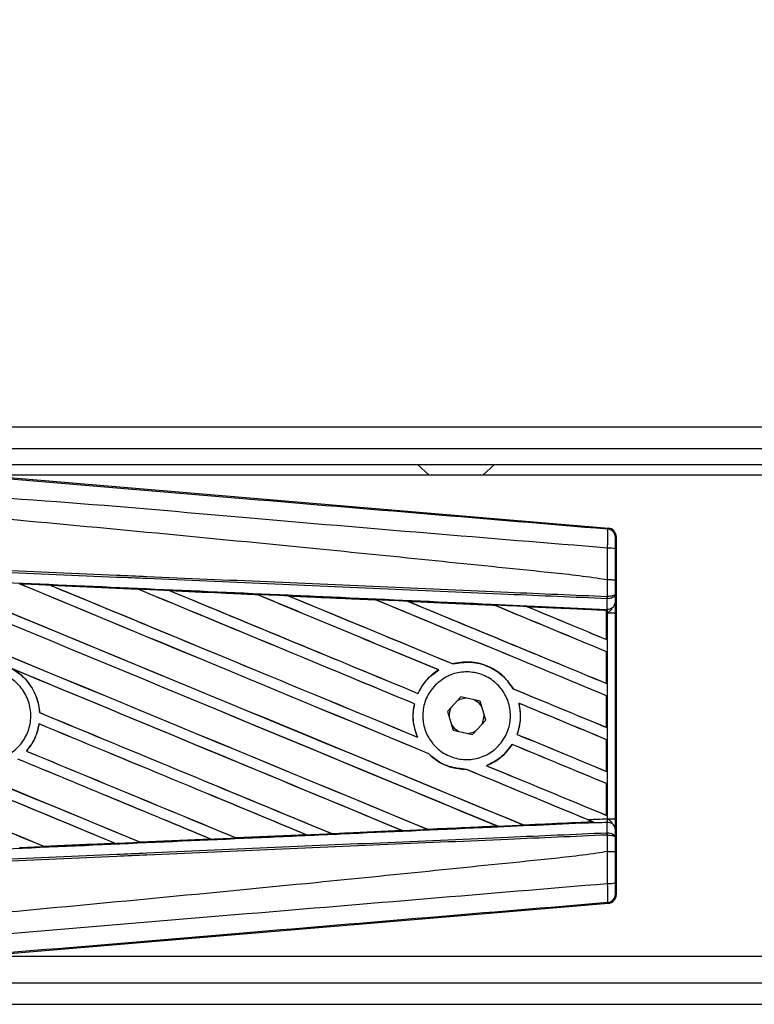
# Model space of a CAD drawing. Header units: millimetres. Extents: x 0 to 420, y 0 to 297.
# Tile 19 of 44: x 63 to 69, y 231 to 238. Entities that reach past the tile are written whole.
import ezdxf

# ---------------------------------------------------------------- set-up
doc = ezdxf.new("R2010")
doc.units = ezdxf.units.MM
doc.layers.add('QUOTE', color=174, linetype='Continuous')
doc.styles.add('SLDTEXTSTYLE3', font='TXT', dxfattribs={"width": 0.75})
doc.dimstyles.new('SLDDIMSTYLE0', dxfattribs={"dimtxt": 3, "dimasz": 3, "dimexe": 0, "dimexo": 0.0625, "dimgap": 0.75, "dimtad": 1, "dimlfac": 12.24566, "dimrnd": 1e-09, "dimzin": 12, "dimdsep": 46, "dimtxsty": 'SLDTEXTSTYLE3', "dimsah": 1, "dimcen": 0.09, "dimadec": 0, "dimazin": 3, "dimtfac": 1, "dimtdec": 3, "dimtofl": 0, "dimtmove": 0, "dimatfit": 3, "dimfxl": 0, "dimfrac": 2, "dimtolj": 1, "dimtzin": 12, "dimarcsym": 0})

# ---------------------------------------------------------------- blocks, each defined once
blk = doc.blocks.new('_D')
at = {"layer": 'QUOTE'}
for p, q in [((60.4779, 235.0098), (60.4779, 243.9319)), ((211.5519, 235.0098), (211.5519, 243.9319)), ((211.5519, 241.9319), (60.4779, 241.9319))]:
    blk.add_line(p, q, dxfattribs=at)
for points in [[(60.4779, 241.9319), (63.4779, 241.4319), (63.4779, 242.4319)], [(211.5519, 241.9319), (208.5519, 242.4319), (208.5519, 241.4319)]]:
    blk.add_solid(points, dxfattribs=at)
at = {"layer": 'QUOTE', "insert": (131.5816, 245.7992), "char_height": 3, "attachment_point": 1, "style": 'SLDTEXTSTYLE3'}
blk.add_mtext('1850', dxfattribs=at)

msp = doc.modelspace()

# ---------------------------------------------------------------- linework, layer by layer
at = {"color": 7, "linetype": 'Continuous', "lineweight": 25}
for p, q in [((211.55188, 235.21462), (60.47795, 235.21462)), ((62.72364, 235.05129), (209.30619, 235.05129)), ((62.84613, 234.9288), (209.1837, 234.9288)), ((66.30768, 234.9288), (66.39841, 234.84714)), ((66.80672, 234.84714), (66.89746, 234.9288)), ((62.92345, 234.85198), (67.7673, 234.44355)), ((75.58534, 234.84714), (62.98083, 234.84714)), ((67.76091, 234.43768), (67.7673, 234.44355)), ((67.82713, 234.37845), (67.82075, 234.37259)), ((67.82713, 234.37845), (67.82713, 231.64105)), ((63.50238, 234.00684), (64.17308, 233.97707)), ((63.5027, 234.00673), (63.50238, 234.00684)), ((63.5027, 234.00673), (63.50554, 234.00592)), ((67.7611, 234.04719), (67.76116, 234.04719)), ((67.7611, 233.92132), (67.7611, 234.04719)), ((67.8198, 234.04704), (67.8198, 233.93822)), ((64.17308, 233.97707), (64.17346, 233.9769)), ((64.17429, 233.97619), (64.17346, 233.9769)), ((64.41232, 233.96625), (64.41174, 233.96646)), ((65.08103, 233.93635), (64.41232, 233.96625)), ((64.41232, 233.96625), (64.41511, 233.96545)), ((65.08032, 233.93668), (65.08103, 233.93635)), ((65.08184, 233.93566), (65.08103, 233.93635)), ((65.32282, 233.92551), (65.32179, 233.9259)), ((65.32282, 233.92551), (65.32554, 233.92474)), ((67.75852, 233.92132), (67.7611, 233.92132)), ((67.8198, 233.93822), (67.82039, 233.87163)), ((65.98965, 233.89491), (65.98886, 233.89559)), ((66.2342, 233.88453), (66.23684, 233.88378)), ((66.89772, 233.85395), (66.89696, 233.8546)), ((67.75412, 233.81571), (67.14648, 233.8433)), ((67.14648, 233.8433), (67.14901, 233.84258)), ((67.75704, 233.90396), (67.76116, 233.90405)), ((67.75774, 233.82532), (67.75704, 233.90396)), ((67.75383, 233.81514), (67.75412, 233.81571)), ((67.75383, 233.81514), (67.75383, 233.59261)), ((67.75418, 233.81701), (67.75412, 233.81571)), ((67.75418, 233.79643), (67.75418, 233.81701)), ((67.75418, 233.59208), (67.75418, 233.79643)), ((67.76197, 233.79609), (67.75418, 233.79643)), ((67.75427, 233.8229), (67.75429, 233.82547)), ((67.75429, 233.82547), (67.75774, 233.82532)), ((67.76197, 232.22342), (67.76197, 233.79609)), ((67.76197, 233.79609), (67.82067, 233.79609)), ((67.82067, 233.79609), (67.82067, 232.22342)), ((67.75383, 233.59261), (67.75418, 233.59208)), ((67.75418, 233.4988), (67.75383, 233.49856)), ((67.75383, 233.49856), (67.75383, 233.25673)), ((67.75418, 233.2562), (67.75418, 233.4988)), ((66.57933, 233.40592), (66.57881, 233.40652)), ((66.46993, 233.35973), (66.47113, 233.35962)), ((67.75383, 233.25673), (67.75418, 233.2562)), ((66.31211, 233.18051), (66.31159, 233.18111)), ((67.04012, 233.21582), (67.03932, 233.21577)), ((67.75418, 233.16292), (67.75383, 233.16268)), ((67.75383, 233.16268), (67.75383, 232.92085)), ((67.75418, 232.92031), (67.75418, 233.16292)), ((66.28437, 233.10086), (66.28512, 233.10093)), ((66.63952, 233.15385), (66.53708, 233.04308)), ((66.78666, 233.12052), (66.63952, 233.15385)), ((66.83137, 232.97643), (66.78666, 233.12052)), ((67.08352, 233.10545), (67.08444, 233.10468)), ((63.42002, 233.03366), (63.41932, 233.03357)), ((66.53708, 233.04308), (66.58179, 232.89899)), ((66.81897, 233.00975), (66.81877, 233.01703)), ((63.4153, 232.94776), (63.41592, 232.94711)), ((66.72894, 232.86566), (66.83137, 232.97643)), ((66.58179, 232.89899), (66.72894, 232.86566)), ((67.07015, 232.86753), (67.06936, 232.86747)), ((67.75383, 232.92085), (67.75418, 232.92031)), ((66.30901, 232.84591), (66.30786, 232.84677)), ((67.03166, 232.7911), (67.03214, 232.79051)), ((67.75418, 232.82704), (67.75383, 232.8268)), ((67.75383, 232.8268), (67.75383, 232.58497)), ((67.75418, 232.58443), (67.75418, 232.82704)), ((63.31933, 232.73946), (63.31838, 232.73946)), ((66.39452, 232.71927), (66.39558, 232.71921)), ((66.68336, 232.59978), (66.68415, 232.59906)), ((66.83668, 232.62816), (66.83525, 232.62836)), ((67.75383, 232.58497), (67.75418, 232.58443)), ((67.75418, 232.49116), (67.75383, 232.49092)), ((67.75383, 232.49092), (67.75383, 232.24909)), ((67.75418, 232.24855), (67.75418, 232.49116)), ((67.11961, 232.175), (67.64869, 232.199)), ((67.64672, 232.1995), (67.64869, 232.199)), ((67.66996, 232.19036), (67.66467, 232.19253)), ((67.75383, 232.24909), (67.75418, 232.24855)), ((67.75704, 232.11555), (67.75774, 232.19419)), ((67.76197, 232.22342), (67.82067, 232.22342)), ((65.65463, 232.10889), (65.65398, 232.1095)), ((65.65546, 232.10851), (65.65463, 232.10889)), ((66.19076, 232.13244), (65.65546, 232.10851)), ((66.1873, 232.13349), (66.18941, 232.13296)), ((66.38719, 232.14188), (66.38656, 232.14247)), ((66.91724, 232.16644), (66.91928, 232.16592)), ((67.11961, 232.175), (67.119, 232.17557)), ((67.75704, 232.11555), (67.76116, 232.11546)), ((67.82039, 232.14788), (67.8198, 232.08129)), ((63.45612, 232.01071), (63.99706, 232.03476)), ((63.9948, 232.03533), (63.99706, 232.03476)), ((63.99706, 232.03476), (63.99742, 232.03463)), ((64.18909, 232.04331), (64.18842, 232.04395)), ((64.18909, 232.04331), (64.7283, 232.06737)), ((64.1894, 232.04316), (64.18909, 232.04331)), ((64.72888, 232.06716), (64.1894, 232.04316)), ((64.72608, 232.06794), (64.7283, 232.06737)), ((64.7283, 232.06737), (64.72888, 232.06716)), ((64.92193, 232.07603), (64.92127, 232.07666)), ((64.92244, 232.07579), (64.92193, 232.07603)), ((65.45998, 232.09977), (64.92244, 232.07579)), ((65.45692, 232.10066), (65.45909, 232.10011)), ((65.45909, 232.10011), (65.45998, 232.09977)), ((67.7611, 232.09818), (67.75852, 232.09819)), ((67.7611, 231.97232), (67.7611, 232.09818)), ((67.8198, 232.08129), (67.8198, 231.97247)), ((63.45612, 232.01071), (63.45544, 232.01137)), ((63.45629, 232.01062), (63.45612, 232.01071)), ((67.76116, 231.97232), (67.7611, 231.97232)), ((67.7673, 231.57596), (67.76091, 231.58182)), ((67.82075, 231.64692), (67.82713, 231.64105)), ((67.7673, 231.57596), (62.92345, 231.16753)), ((62.98083, 231.17237), (75.58534, 231.17237)), ((62.72364, 230.96821), (81.63325, 230.96821)), ((60.47795, 230.80489), (81.68083, 230.80489))]:
    msp.add_line(p, q, dxfattribs=at)
at = {"color": 7, "linetype": 'Continuous', "lineweight": 25, "flags": 128}
for points in [[(66.68098, 233.14446), (66.63266, 233.13424), (66.61065, 233.12263)], [(66.79926, 233.07991), (66.7795, 233.10503), (66.7452, 233.12991)], [(66.56919, 232.93959), (66.58895, 232.91448), (66.62326, 232.88959)], [(66.80251, 232.94521), (66.80871, 232.95819), (66.81897, 233.00975)], [(66.68747, 232.87505), (66.73579, 232.88527), (66.7578, 232.89687)]]:
    msp.add_lwpolyline(points, dxfattribs=at)
at = {"color": 7, "linetype": 'Continuous', "lineweight": 25}
for centre, radius, start, end in [((67.75542, 234.37258), 0.06533, 0.004605, 85.17567), ((67.7747, 234.13972), 0.15188, 72.682423, 94.906811), ((67.57621, 233.92814), 0.18244, 352.381461, 357.856759), ((67.58035, 233.91203), 0.18099, 357.472223, 2.944029), ((67.7636, 233.88293), 0.0579, 264.186936, 348.746154), ((66.68423, 233.00975), 0.13474, 151.37941, 183.09719), ((67.7636, 232.13658), 0.0579, 11.253846, 95.813064), ((67.57621, 232.09136), 0.18244, 2.143241, 7.618539), ((67.58035, 232.10748), 0.18099, 357.055971, 2.527777), ((67.7747, 231.87979), 0.15188, 265.093189, 287.317577), ((67.75542, 231.64693), 0.06533, 274.82433, 359.995395)]:
    msp.add_arc(centre, radius, start, end, dxfattribs=at)
for centre, major_axis, ratio, start_param, end_param in [((67.7618, 234.37845), (0.0481, 0.04421), 0.9999298, 5.5398822, 7.0264884), ((60.64852, 235.17831), (70.04888, -29.0174), 0.0080625, 4.73054, 4.7977625), ((60.64852, 235.17831), (70.00805, -29.00049), 0.0080625, 4.7305916, 4.797783), ((60.64852, 234.10439), (70.04888, -29.0174), 0.0080625, 1.4844685, 1.5497155), ((60.64852, 234.10439), (70.00805, -29.00049), 0.0080625, 1.4844738, 1.5496877), ((60.64852, 235.5142), (70.04888, -29.0174), 0.0080625, 4.7435023, 4.8082676), ((60.64852, 235.5142), (70.00805, -29.00049), 0.0080625, 4.7435622, 4.8082852), ((60.64852, 234.44027), (70.04888, -29.0174), 0.0080625, 1.4920007, 1.5367618), ((60.64852, 234.44027), (70.00805, -29.00049), 0.0080625, 1.491968, 1.5367252), ((60.64852, 235.85008), (70.04888, -29.0174), 0.0080625, 4.7564808, 4.7966243), ((60.64852, 235.85008), (70.00805, -29.00049), 0.0080625, 4.7565498, 4.7966551), ((60.64852, 232.90851), (70.00842, -3.05757), 0.0174384, 1.5211746, 1.5307369), ((60.64852, 234.77616), (70.04888, -29.0174), 0.0080625, 1.4935829, 1.5237995), ((60.64852, 234.77616), (70.00805, -29.00049), 0.0080625, 1.4935466, 1.5237528), ((60.64852, 236.18596), (70.04888, -29.0174), 0.0080625, 4.7694771, 4.7966686), ((60.64852, 236.18596), (70.00805, -29.00049), 0.0080625, 4.7695567, 4.7967086), ((60.64852, 232.90851), (70.00842, -3.05757), 0.0174384, 1.50819, 1.5177301), ((60.64852, 235.11204), (70.04888, -29.0174), 0.0080625, 1.4909186, 1.510827), ((60.64852, 235.11204), (70.00805, -29.00049), 0.0080625, 1.490887, 1.5107682), ((60.64852, 236.52184), (70.04888, -29.0174), 0.0080625, 4.7824925, 4.8004965), ((60.64852, 236.52184), (70.00805, -29.00049), 0.0080625, 4.7825851, 4.8005386), ((60.64852, 232.90851), (70.00842, -3.05757), 0.0174384, 1.495191, 1.5047017), ((60.64852, 235.44792), (70.04888, -29.0174), 0.0080625, 1.4725233, 1.4978432), ((60.64852, 235.44792), (70.00805, -29.00049), 0.0080625, 1.472469, 1.4977693), ((60.64852, 236.85772), (70.04888, -29.0174), 0.0080625, 4.7955283, 4.8173417), ((60.64852, 236.85772), (70.00805, -29.00049), 0.0080625, 4.7956373, 4.817396), ((60.64852, 232.90851), (70.00842, -3.05757), 0.0174384, 1.4821755, 1.4916495), ((60.64852, 235.7838), (70.04888, -29.0174), 0.0080625, 1.4725233, 1.4848473), ((60.64852, 235.7838), (70.00805, -29.00049), 0.0080625, 1.472469, 1.4847537), ((60.64852, 237.1936), (70.04888, -29.0174), 0.0080625, 4.8085854, 4.8173417), ((60.64852, 237.1936), (70.00805, -29.00049), 0.0080625, 4.8087157, 4.817396), ((60.64852, 232.90851), (70.00842, -3.05757), 0.0174384, 1.4698908, 1.478571), ((60.64852, 234.17067), (70.00805, -29.00049), 0.0080625, 4.7157288, 4.7663143), ((60.64852, 234.17067), (70.04888, -29.0174), 0.0080625, 4.7157288, 4.7662988), ((60.64852, 233.76851), (70.04888, -29.0174), 0.0080625, 1.4949342, 1.5376601), ((60.64852, 233.76851), (70.00805, -29.00049), 0.0080625, 1.4949375, 1.5375119), ((60.64852, 232.76087), (70.04888, -29.0174), 0.0080625, 1.5263102, 1.5671512), ((60.64852, 232.76087), (70.00805, -29.00049), 0.0080625, 1.5263198, 1.5671374), ((60.64852, 236.52184), (70.04888, -29.0174), 0.0080625, 4.8070888, 4.8173417), ((60.64852, 236.52184), (70.00805, -29.00049), 0.0080625, 4.8071536, 4.817396), ((60.64852, 235.11204), (70.04888, -29.0174), 0.0080625, 1.4725233, 1.4821426), ((60.64852, 235.11204), (70.00805, -29.00049), 0.0080625, 1.472469, 1.4820756), ((60.64852, 234.84243), (70.04888, -29.0174), 0.0080625, 4.7552941, 4.7872672), ((60.64852, 234.84243), (70.00805, -29.00049), 0.0080625, 4.7553273, 4.7872878), ((60.64852, 233.83479), (70.04888, -29.0174), 0.0080625, 4.7227138, 4.7558224), ((60.64852, 233.83479), (70.00805, -29.00049), 0.0080625, 4.7227276, 4.7558335), ((60.64852, 233.43263), (70.04888, -29.0174), 0.0080625, 1.5053953, 1.5346283), ((60.64852, 233.43263), (70.00805, -29.00049), 0.0080625, 1.505399, 1.5345964), ((60.64852, 236.18596), (70.04888, -29.0174), 0.0080625, 4.8075194, 4.8173417), ((60.64852, 236.18596), (70.00805, -29.00049), 0.0080625, 4.8075844, 4.817396), ((60.64852, 234.77616), (70.04888, -29.0174), 0.0080625, 1.4725233, 1.482886), ((60.64852, 234.77616), (70.00805, -29.00049), 0.0080625, 1.472469, 1.4828257), ((60.64852, 234.50655), (70.04888, -29.0174), 0.0080625, 4.7538521, 4.7767798), ((60.64852, 234.50655), (70.00805, -29.00049), 0.0080625, 4.7538879, 4.7767986), ((60.64852, 233.09675), (70.04888, -29.0174), 0.0080625, 1.5158534, 1.5369497), ((60.64852, 233.09675), (70.00805, -29.00049), 0.0080625, 1.5158593, 1.5369218), ((60.64852, 234.44027), (70.04888, -29.0174), 0.0080625, 1.4746438, 1.4878779), ((60.64852, 234.44027), (70.00805, -29.00049), 0.0080625, 1.4740067, 1.4878161), ((60.64852, 235.85008), (70.04888, -29.0174), 0.0080625, 4.8041637, 4.8173417), ((60.64852, 235.85008), (70.00805, -29.00049), 0.0080625, 4.8042359, 4.817396), ((60.64852, 233.111), (70.00842, 3.05757), 0.0174384, 4.8041838, 4.8117568), ((60.64852, 234.44027), (70.04888, -29.0174), 0.0080625, 1.4739962, 1.4746438), ((60.64852, 233.111), (70.00842, 3.05757), 0.0174384, 4.7831864, 4.790826), ((60.64852, 233.111), (70.00842, 3.05757), 0.0174384, 4.7936815, 4.8012897), ((60.64852, 233.111), (70.00842, 3.05757), 0.0174384, 4.7517321, 4.7594438), ((60.64852, 233.111), (70.00842, 3.05757), 0.0174384, 4.7622128, 4.7699042), ((60.64852, 233.111), (70.00842, 3.05757), 0.0174384, 4.7726972, 4.7803646), ((67.7618, 231.64106), (0.0481, -0.04421), 0.9999298, 5.5398822, 7.0264884)]:
    msp.add_ellipse(centre, major_axis=major_axis, ratio=ratio, start_param=start_param, end_param=end_param, dxfattribs=at)
for points, knots in [([(60.6619, 235.03309), (61.14454, 234.99242), (62.10982, 234.91108), (63.5573, 234.78945), (65.44284, 234.63129), (66.84236, 234.5144), (67.76091, 234.43768)], [0, 0, 0, 0, 0.2036202, 0.4072406, 0.6109477, 1, 1, 1, 1]), ([(67.76171, 234.29104), (66.84212, 234.3662), (65.44055, 234.48075), (63.55196, 234.65122), (62.10056, 234.73506), (61.13448, 234.91194), (60.64971, 234.88754), (60.64971, 234.88754)], [0, 0, 0, 0, 0.3887669, 0.5925279, 0.7962893, 0.9999993, 1, 1, 1, 1]), ([(67.7611, 234.04719), (67.73367, 234.05159), (67.56437, 234.07877), (66.82157, 234.15439), (65.2954, 234.31198), (63.09349, 234.51936), (61.46384, 234.67009), (60.64852, 234.7455)], [0, 0, 0, 0, 0.0117013, 0.0722088, 0.3141935, 0.6568871, 1, 1, 1, 1]), ([(67.76171, 234.29104), (67.76218, 234.30899), (67.76311, 234.3449), (67.76347, 234.39046), (67.76299, 234.42304), (67.76195, 234.43619), (67.76113, 234.43737), (67.76091, 234.43768)], [0, 0, 0, 0, 0.2296881, 0.4595969, 0.6887793, 0.9180889, 1, 1, 1, 1]), ([(67.82075, 234.37259), (67.82072, 234.37242), (67.82059, 234.37176), (67.82037, 234.36395), (67.82014, 234.34444), (67.81997, 234.31708), (67.81993, 234.2955), (67.81991, 234.28471)], [0, 0, 0, 0, 0.08210774, 0.31165455, 0.54070711, 0.77036972, 1, 1, 1, 1]), ([(67.76116, 234.04719), (67.7612, 234.06867), (67.76136, 234.15009), (67.76156, 234.23128), (67.76171, 234.29104)], [0, 0, 0, 0, 0.2638842, 1, 1, 1, 1]), ([(67.75704, 233.90396), (67.50478, 233.91496), (66.94649, 233.93931), (66.08071, 233.97707), (65.15992, 234.01723), (64.46859, 234.04739), (63.77722, 234.07754), (63.08587, 234.10769), (61.96608, 234.15653), (61.15338, 234.19198), (60.64821, 234.21401)], [0, 0, 0, 0, 0.1067875, 0.2363437, 0.3660007, 0.4956801, 0.5280685, 0.6576247, 0.7871808, 1, 1, 1, 1]), ([(60.64896, 234.23134), (61.15419, 234.20931), (61.96697, 234.17387), (63.08687, 234.12503), (63.7783, 234.09488), (64.46974, 234.06473), (65.16114, 234.03458), (66.08202, 233.99443), (66.94789, 233.95667), (67.50624, 233.93232), (67.75852, 233.92132)], [0, 0, 0, 0, 0.2128192, 0.3423754, 0.4719316, 0.50432, 0.6339994, 0.7636564, 0.8932125, 1, 1, 1, 1]), ([(67.81991, 234.28471), (67.81987, 234.22643), (67.81981, 234.14729), (67.81981, 234.06794), (67.8198, 234.04704)], [0, 0, 0, 0, 0.7365741, 1, 1, 1, 1]), ([(60.64496, 234.13969), (60.73533, 234.13575), (61.18717, 234.11601), (62.00045, 234.08034), (63.08447, 234.03249), (64.16788, 233.98437), (65.06999, 233.94406), (65.97135, 233.90359), (66.80636, 233.86594), (67.46014, 233.83626), (67.75427, 233.8229)], [0, 0, 0, 0, 0.0380636, 0.1903223, 0.342581, 0.4948397, 0.6470984, 0.723226, 0.8754847, 1, 1, 1, 1]), ([(63.50238, 234.00684), (63.49017, 234.00738), (63.42911, 234.01009), (63.35031, 234.01358), (63.28371, 234.01653), (63.26596, 234.01731)], [0, 0, 0, 0, 0.1549567, 0.7747838, 1, 1, 1, 1]), ([(64.17346, 233.9769), (64.17116, 233.977), (63.94762, 233.98696), (63.72401, 233.99689), (63.5027, 234.00673)], [0, 0, 0, 0, 0.0102907, 1, 1, 1, 1]), ([(67.8198, 234.04704), (67.81971, 234.04704), (67.81931, 234.04706), (67.81428, 234.0471), (67.80117, 234.04714), (67.78285, 234.04718), (67.76839, 234.04718), (67.76116, 234.04719)], [0, 0, 0, 0, 0.0716067, 0.3068114, 0.5378745, 0.7689372, 1, 1, 1, 1]), ([(64.41174, 233.96646), (64.39953, 233.96701), (64.33849, 233.96972), (64.25894, 233.97326), (64.19159, 233.97625), (64.17308, 233.97707)], [0, 0, 0, 0, 0.1534731, 0.767366, 1, 1, 1, 1]), ([(64.41174, 233.96646), (64.54378, 233.96059), (64.72731, 233.95242), (64.95015, 233.94248), (65.04097, 233.93843), (65.08032, 233.93668)], [0, 0, 0, 0, 0.5923667, 0.823393, 1, 1, 1, 1]), ([(65.32179, 233.9259), (65.30959, 233.92645), (65.24858, 233.92917), (65.16809, 233.93276), (65.09979, 233.93581), (65.08032, 233.93668)], [0, 0, 0, 0, 0.1516201, 0.7581009, 1, 1, 1, 1]), ([(65.32179, 233.9259), (65.3685, 233.92382), (65.47509, 233.91906), (65.64392, 233.91152), (65.81915, 233.90369), (65.93449, 233.89853), (65.9876, 233.89615)], [0, 0, 0, 0, 0.2103832, 0.4801439, 0.7606264, 1, 1, 1, 1]), ([(65.98886, 233.89559), (65.92239, 233.89858), (65.70045, 233.90857), (65.47838, 233.91853), (65.32282, 233.92551)], [0, 0, 0, 0, 0.29949058, 1, 1, 1, 1]), ([(67.8198, 233.93822), (67.8198, 233.93817), (67.81976, 233.93722), (67.81869, 233.93437), (67.81261, 233.92993), (67.79927, 233.92558), (67.78171, 233.92243), (67.768, 233.9217), (67.7611, 233.92132)], [0, 0, 0, 0, 0.00531559, 0.11769986, 0.35085354, 0.57006788, 0.78357989, 1, 1, 1, 1]), ([(67.8198, 233.93822), (67.8198, 233.93813), (67.81977, 233.9362), (67.81871, 233.93044), (67.81264, 233.92146), (67.79932, 233.91266), (67.78177, 233.90629), (67.76806, 233.9048), (67.76116, 233.90405)], [0, 0, 0, 0, 0.0053156, 0.1176999, 0.3508535, 0.5700679, 0.7835799, 1, 1, 1, 1]), ([(66.23248, 233.8852), (66.22029, 233.88574), (66.15931, 233.88847), (66.07768, 233.89212), (66.00824, 233.89523), (65.9876, 233.89615)], [0, 0, 0, 0, 0.1494253, 0.747127, 1, 1, 1, 1]), ([(65.9876, 233.89615), (65.98806, 233.89595), (65.98872, 233.89566), (65.98883, 233.8956), (65.98886, 233.89559)], [0, 0, 0, 0, 0.6976298, 1, 1, 1, 1]), ([(66.23248, 233.8852), (66.30008, 233.88217), (66.4409, 233.87587), (66.65812, 233.86614), (66.81129, 233.85928), (66.89127, 233.85569), (66.89484, 233.85553)], [0, 0, 0, 0, 0.3060679, 0.6376123, 0.9838287, 1, 1, 1, 1]), ([(66.2342, 233.88453), (66.23398, 233.88461), (66.23366, 233.88473), (66.23277, 233.88508), (66.23248, 233.8852)], [0, 0, 0, 0, 0.6753525, 1, 1, 1, 1]), ([(66.89696, 233.8546), (66.88791, 233.855), (66.66709, 233.865), (66.44612, 233.87497), (66.2342, 233.88453)], [0, 0, 0, 0, 0.040966, 1, 1, 1, 1]), ([(67.14371, 233.84438), (67.13153, 233.84493), (67.07059, 233.84766), (66.98764, 233.85138), (66.91686, 233.85455), (66.89484, 233.85553)], [0, 0, 0, 0, 0.14692111, 0.73460584, 1, 1, 1, 1]), ([(66.89484, 233.85553), (66.89548, 233.85526), (66.8966, 233.85477), (66.89685, 233.85465), (66.89696, 233.8546)], [0, 0, 0, 0, 0.5692261, 1, 1, 1, 1]), ([(67.14371, 233.84438), (67.22074, 233.84093), (67.38559, 233.83354), (67.58907, 233.82441), (67.71551, 233.81874), (67.75418, 233.81701)], [0, 0, 0, 0, 0.3784171, 0.8098591, 1, 1, 1, 1]), ([(67.14648, 233.8433), (67.14621, 233.84339), (67.14573, 233.84357), (67.14433, 233.84413), (67.14371, 233.84438)], [0, 0, 0, 0, 0.5548092, 1, 1, 1, 1]), ([(67.82039, 233.87163), (67.82047, 233.86069), (67.82061, 233.84031), (67.82066, 233.8121), (67.82066, 233.79811), (67.82067, 233.79609)], [0, 0, 0, 0, 0.4975078, 0.9271867, 1, 1, 1, 1]), ([(67.75418, 233.79643), (67.75419, 233.80179), (67.7542, 233.81175), (67.75425, 233.82103), (67.75428, 233.82489), (67.75429, 233.82547)], [0, 0, 0, 0, 0.4979723, 0.9247743, 1, 1, 1, 1]), ([(67.75427, 233.8229), (67.75425, 233.82117), (67.75422, 233.81872), (67.75419, 233.8174), (67.75418, 233.81701)], [0, 0, 0, 0, 0.7081808, 1, 1, 1, 1]), ([(67.76197, 233.79609), (67.76192, 233.79687), (67.76152, 233.8023), (67.76033, 233.81327), (67.75865, 233.8211), (67.75774, 233.82532)], [0, 0, 0, 0, 0.0718682, 0.4987863, 1, 1, 1, 1]), ([(67.76197, 233.79609), (67.76209, 233.79618), (67.76693, 233.80004), (67.77897, 233.80976), (67.78931, 233.82109), (67.79557, 233.82795)], [0, 0, 0, 0, 0.0099417, 0.4001815, 1, 1, 1, 1]), ([(67.04012, 233.21582), (67.01836, 233.24714), (66.97025, 233.3164), (66.85904, 233.38987), (66.72399, 233.42657), (66.62768, 233.41931), (66.58093, 233.40708), (66.57881, 233.40652)], [0, 0, 0, 0, 0.2124905, 0.4699569, 0.7284596, 0.9876644, 1, 1, 1, 1]), ([(66.57933, 233.40592), (66.62506, 233.41342), (66.71672, 233.42846), (66.85321, 233.39129), (66.96697, 233.31904), (67.01649, 233.24836), (67.03932, 233.21577)], [0, 0, 0, 0, 0.2586156, 0.5182547, 0.7778659, 1, 1, 1, 1]), ([(62.76795, 233.25351), (62.79804, 233.27796), (62.85821, 233.32685), (62.97278, 233.35704), (63.08952, 233.35006), (63.19775, 233.30414), (63.28458, 233.22514), (63.34036, 233.12182), (63.35878, 233.00591), (63.33782, 232.89048), (63.27987, 232.7885), (63.19143, 232.71142), (63.08243, 232.66793), (62.96513, 232.66298), (62.85278, 232.69716), (62.75809, 232.76662), (62.69179, 232.86347), (62.6612, 232.9769), (62.6702, 233.09357), (62.71032, 233.18883), (62.75194, 233.23554), (62.76795, 233.25351)], [0, 0, 0, 0, 0.0537008, 0.107401, 0.161118, 0.214849, 0.268575, 0.3222758, 0.3759418, 0.429583, 0.4832243, 0.5368906, 0.5905915, 0.6443177, 0.6980486, 0.7517655, 0.8054595, 0.8591318, 0.9127903, 0.9664454, 1, 1, 1, 1]), ([(63.20308, 233.37162), (63.22703, 233.35688), (63.29024, 233.31798), (63.36843, 233.2234), (63.41077, 233.11794), (63.41736, 233.05287), (63.41932, 233.03357)], [0, 0, 0, 0, 0.2012869, 0.5312186, 0.8609815, 1, 1, 1, 1]), ([(63.42002, 233.03366), (63.41935, 233.04227), (63.4151, 233.09671), (63.38493, 233.19468), (63.30987, 233.30184), (63.24173, 233.34757), (63.21196, 233.36755)], [0, 0, 0, 0, 0.0633447, 0.4007335, 0.7381907, 1, 1, 1, 1]), ([(66.46993, 233.35973), (66.46608, 233.35731), (66.43759, 233.33939), (66.37598, 233.28825), (66.33161, 233.22445), (66.31198, 233.18195), (66.31159, 233.18111)], [0, 0, 0, 0, 0.05665864, 0.41860581, 0.98857398, 1, 1, 1, 1]), ([(66.31211, 233.18051), (66.33488, 233.22068), (66.37533, 233.29203), (66.44199, 233.33906), (66.47113, 233.35962)], [0, 0, 0, 0, 0.5628369, 1, 1, 1, 1]), ([(66.44517, 233.24491), (66.47431, 233.26918), (66.5326, 233.31771), (66.64427, 233.34851), (66.75855, 233.34296), (66.86501, 233.29908), (66.95077, 233.2225), (67.00618, 233.12189), (67.02508, 233.00889), (67.00563, 232.89625), (66.95019, 232.79643), (66.86486, 232.72041), (66.75899, 232.67675), (66.64435, 232.6706), (66.53398, 232.7029), (66.44058, 232.77005), (66.37489, 232.86425), (66.34409, 232.9748), (66.3519, 233.08863), (66.39004, 233.18158), (66.42989, 233.22737), (66.44517, 233.24491)], [0, 0, 0, 0, 0.053804, 0.1076031, 0.1615183, 0.2155014, 0.269422, 0.323168, 0.3767051, 0.4301008, 0.4834934, 0.5370217, 0.5907565, 0.6446694, 0.6986525, 0.7525749, 0.8063418, 0.8599294, 0.9133852, 0.9668046, 1, 1, 1, 1]), ([(66.28437, 233.10086), (66.28126, 233.08424), (66.26973, 233.02257), (66.27553, 232.93383), (66.29968, 232.8688), (66.30786, 232.84677)], [0, 0, 0, 0, 0.19606917, 0.72772298, 1, 1, 1, 1]), ([(66.30901, 232.84591), (66.29438, 232.88923), (66.26625, 232.97247), (66.279, 233.05929), (66.28512, 233.10093)], [0, 0, 0, 0, 0.520389, 1, 1, 1, 1]), ([(67.08352, 233.10545), (67.09037, 233.0602), (67.10259, 232.97955), (67.0795, 232.90166), (67.06936, 232.86747)], [0, 0, 0, 0, 0.5610233, 1, 1, 1, 1]), ([(67.07015, 232.86753), (67.07631, 232.88692), (67.09638, 232.95002), (67.09914, 233.03254), (67.08721, 233.09107), (67.08444, 233.10468)], [0, 0, 0, 0, 0.2539841, 0.8264322, 1, 1, 1, 1]), ([(63.4153, 232.94776), (63.40441, 232.90284), (63.38593, 232.82654), (63.33807, 232.76484), (63.31838, 232.73946)], [0, 0, 0, 0, 0.5886716, 1, 1, 1, 1]), ([(63.31933, 232.73946), (63.33326, 232.75712), (63.37572, 232.81094), (63.405, 232.88482), (63.41443, 232.93862), (63.41592, 232.94711)], [0, 0, 0, 0, 0.2914904, 0.8881008, 1, 1, 1, 1]), ([(67.03166, 232.7911), (67.00362, 232.75415), (66.95067, 232.68439), (66.87218, 232.64628), (66.83525, 232.62836)], [0, 0, 0, 0, 0.5295417, 1, 1, 1, 1]), ([(66.83668, 232.62816), (66.87526, 232.6472), (66.95325, 232.6857), (67.00566, 232.75533), (67.03214, 232.79051)], [0, 0, 0, 0, 0.4947316, 1, 1, 1, 1]), ([(66.39452, 232.71927), (66.40687, 232.70785), (66.45294, 232.66529), (66.54978, 232.6121), (66.63994, 232.60335), (66.68415, 232.59906)], [0, 0, 0, 0, 0.1573825, 0.5868292, 1, 1, 1, 1]), ([(66.68336, 232.59978), (66.6375, 232.60447), (66.5455, 232.61388), (66.45021, 232.66838), (66.40604, 232.70948), (66.39558, 232.71921)], [0, 0, 0, 0, 0.431457, 0.865462, 1, 1, 1, 1]), ([(67.66467, 232.19253), (67.4004, 232.18054), (66.77644, 232.15222), (65.97135, 232.11592), (65.06999, 232.07545), (64.16788, 232.03513), (63.08448, 231.98702), (62.00045, 231.93917), (61.18717, 231.9035), (60.73533, 231.88376), (60.64496, 231.87981)], [0, 0, 0, 0, 0.1133009, 0.26751, 0.3446127, 0.4988218, 0.6530308, 0.8072398, 0.9614489, 1, 1, 1, 1]), ([(67.65153, 232.19789), (67.58831, 232.19506), (67.4117, 232.18714), (67.235, 232.17922), (67.12155, 232.17413)], [0, 0, 0, 0, 0.3579755, 1, 1, 1, 1]), ([(67.6064, 232.21663), (67.64926, 232.2185), (67.70113, 232.22077), (67.75298, 232.22303), (67.76197, 232.22342)], [0, 0, 0, 0, 0.8265638, 1, 1, 1, 1]), ([(67.66996, 232.19036), (67.65604, 232.19609), (67.63499, 232.20477), (67.61364, 232.21363), (67.6064, 232.21663)], [0, 0, 0, 0, 0.6608732, 1, 1, 1, 1]), ([(67.64869, 232.199), (67.64891, 232.19893), (67.64933, 232.19878), (67.65081, 232.19818), (67.65153, 232.19789)], [0, 0, 0, 0, 0.5174533, 1, 1, 1, 1]), ([(67.65153, 232.19789), (67.65376, 232.19699), (67.65769, 232.1954), (67.66256, 232.1934), (67.66467, 232.19253)], [0, 0, 0, 0, 0.56705552, 1, 1, 1, 1]), ([(67.75774, 232.19419), (67.75098, 232.19389), (67.72172, 232.19262), (67.69246, 232.19134), (67.66996, 232.19036)], [0, 0, 0, 0, 0.231001, 1, 1, 1, 1]), ([(67.75774, 232.19419), (67.75788, 232.19478), (67.75883, 232.19866), (67.7604, 232.20723), (67.76152, 232.21717), (67.76191, 232.22256), (67.76197, 232.22342)], [0, 0, 0, 0, 0.07710683, 0.50531813, 0.92152329, 1, 1, 1, 1]), ([(67.79557, 232.19156), (67.78931, 232.19842), (67.77897, 232.20975), (67.76693, 232.21947), (67.76209, 232.22332), (67.76197, 232.22342)], [0, 0, 0, 0, 0.59981853, 0.99005835, 1, 1, 1, 1]), ([(67.82067, 232.22342), (67.82065, 232.20948), (67.82063, 232.1836), (67.82049, 232.15945), (67.8204, 232.14941), (67.82039, 232.14788)], [0, 0, 0, 0, 0.4977123, 0.9237782, 1, 1, 1, 1]), ([(60.64821, 231.80549), (61.15338, 231.82753), (61.96608, 231.86297), (63.08587, 231.91181), (63.77722, 231.94197), (64.46859, 231.97212), (65.15992, 232.00227), (66.08071, 232.04243), (66.94649, 232.0802), (67.50478, 232.10455), (67.75704, 232.11555)], [0, 0, 0, 0, 0.2128192, 0.3423754, 0.4719315, 0.5043199, 0.6339993, 0.7636563, 0.8932125, 1, 1, 1, 1]), ([(65.45998, 232.09977), (65.47218, 232.10032), (65.53734, 232.10323), (65.6025, 232.10614), (65.65546, 232.10851)], [0, 0, 0, 0, 0.1872412, 1, 1, 1, 1]), ([(65.65463, 232.10889), (65.69957, 232.11091), (65.87788, 232.11892), (66.0561, 232.12695), (66.18941, 232.13296)], [0, 0, 0, 0, 0.25203707, 1, 1, 1, 1]), ([(66.18941, 232.13296), (66.1896, 232.13289), (66.18985, 232.1328), (66.19058, 232.13252), (66.19076, 232.13244)], [0, 0, 0, 0, 0.748666, 1, 1, 1, 1]), ([(66.19076, 232.13244), (66.20295, 232.13299), (66.26887, 232.13594), (66.33477, 232.13889), (66.38848, 232.14129)], [0, 0, 0, 0, 0.18503, 1, 1, 1, 1]), ([(66.38719, 232.14188), (66.54809, 232.14914), (66.72549, 232.15715), (66.9028, 232.16518), (66.91928, 232.16592)], [0, 0, 0, 0, 0.9070225, 1, 1, 1, 1]), ([(66.38848, 232.14129), (66.388, 232.1415), (66.38731, 232.1418), (66.38722, 232.14186), (66.38719, 232.14188)], [0, 0, 0, 0, 0.6973497, 1, 1, 1, 1]), ([(66.92126, 232.16516), (66.8415, 232.16158), (66.66395, 232.15363), (66.48632, 232.14568), (66.38848, 232.14129)], [0, 0, 0, 0, 0.4492129, 1, 1, 1, 1]), ([(66.91928, 232.16592), (66.91948, 232.16585), (66.9198, 232.16574), (66.92086, 232.16532), (66.92126, 232.16516)], [0, 0, 0, 0, 0.615701, 1, 1, 1, 1]), ([(66.92126, 232.16516), (66.93345, 232.1657), (66.99439, 232.16844), (67.06115, 232.17143), (67.11572, 232.17387), (67.12155, 232.17413)], [0, 0, 0, 0, 0.1825482, 0.9127414, 1, 1, 1, 1]), ([(67.12155, 232.17413), (67.12094, 232.1744), (67.11988, 232.17485), (67.11969, 232.17495), (67.11961, 232.175)], [0, 0, 0, 0, 0.5769873, 1, 1, 1, 1]), ([(67.76116, 232.11546), (67.76806, 232.11471), (67.78177, 232.11322), (67.79932, 232.10685), (67.81264, 232.09805), (67.81871, 232.08907), (67.81977, 232.08331), (67.8198, 232.08138), (67.8198, 232.08129)], [0, 0, 0, 0, 0.2164201, 0.4299321, 0.6491465, 0.8823001, 0.9946844, 1, 1, 1, 1]), ([(67.75852, 232.09819), (67.50624, 232.08719), (66.94789, 232.06284), (66.08202, 232.02508), (65.16114, 231.98492), (64.46974, 231.95478), (63.7783, 231.92463), (63.08687, 231.89447), (61.96697, 231.84564), (61.15419, 231.8102), (60.64896, 231.78817)], [0, 0, 0, 0, 0.1067875, 0.2363437, 0.3660006, 0.49568, 0.5280684, 0.6576246, 0.7871807, 1, 1, 1, 1]), ([(63.99742, 232.03463), (63.84991, 232.02808), (63.66956, 232.02007), (63.48915, 232.01208), (63.45629, 232.01062)], [0, 0, 0, 0, 0.8178524, 1, 1, 1, 1]), ([(63.99742, 232.03463), (64.00963, 232.03517), (64.07363, 232.03801), (64.13762, 232.04086), (64.1894, 232.04316)], [0, 0, 0, 0, 0.1907829, 1, 1, 1, 1]), ([(64.72888, 232.06716), (64.74108, 232.06771), (64.80424, 232.07052), (64.86876, 232.0734), (64.92107, 232.07573), (64.92244, 232.07579)], [0, 0, 0, 0, 0.1891642, 0.9787735, 1, 1, 1, 1]), ([(64.92193, 232.07603), (65.03088, 232.08091), (65.20997, 232.08893), (65.38898, 232.09696), (65.45909, 232.10011)], [0, 0, 0, 0, 0.6083995, 1, 1, 1, 1]), ([(67.7611, 232.09818), (67.768, 232.09781), (67.78171, 232.09708), (67.79927, 232.09393), (67.81261, 232.08957), (67.81869, 232.08514), (67.81976, 232.08229), (67.8198, 232.08133), (67.8198, 232.08129)], [0, 0, 0, 0, 0.2164201, 0.4299321, 0.6491465, 0.8823001, 0.9946844, 1, 1, 1, 1]), ([(67.7611, 231.97232), (67.73367, 231.96791), (67.56437, 231.94073), (66.82157, 231.86512), (65.2954, 231.70753), (63.09349, 231.50014), (61.46384, 231.34942), (60.64852, 231.27401)], [0, 0, 0, 0, 0.0117013, 0.0722088, 0.3141935, 0.6568871, 1, 1, 1, 1]), ([(63.26558, 232.00218), (63.27779, 232.00272), (63.34137, 232.00553), (63.40494, 232.00835), (63.45629, 232.01062)], [0, 0, 0, 0, 0.1920833, 1, 1, 1, 1]), ([(67.76116, 231.97232), (67.76839, 231.97233), (67.78285, 231.97233), (67.80117, 231.97236), (67.81428, 231.97241), (67.81931, 231.97244), (67.81971, 231.97247), (67.8198, 231.97247)], [0, 0, 0, 0, 0.2310628, 0.4621255, 0.6931886, 0.9283933, 1, 1, 1, 1]), ([(67.76171, 231.72847), (67.76156, 231.78823), (67.76136, 231.86942), (67.7612, 231.95084), (67.76116, 231.97232)], [0, 0, 0, 0, 0.7361158, 1, 1, 1, 1]), ([(67.8198, 231.97247), (67.81981, 231.95157), (67.81981, 231.87221), (67.81987, 231.79308), (67.81991, 231.7348)], [0, 0, 0, 0, 0.2634259, 1, 1, 1, 1]), ([(67.81991, 231.7348), (67.81992, 231.73114), (67.81993, 231.7167), (67.82002, 231.69252), (67.82021, 231.66753), (67.82046, 231.65042), (67.82066, 231.64808), (67.82075, 231.64692)], [0, 0, 0, 0, 0.07774703, 0.30683638, 0.53695653, 0.76850921, 1, 1, 1, 1]), ([(60.64971, 231.13196), (60.64971, 231.13196), (61.13345, 231.1725), (62.10104, 231.25437), (63.55184, 231.37615), (65.44062, 231.53462), (66.84215, 231.65167), (67.76171, 231.72847)], [0, 0, 0, 0, 0.0000007, 0.2037107, 0.4074721, 0.6112331, 1, 1, 1, 1]), ([(67.76091, 231.58182), (67.76149, 231.58383), (67.76265, 231.58785), (67.7634, 231.61647), (67.76331, 231.65811), (67.76256, 231.69836), (67.76188, 231.72239), (67.76171, 231.72847)], [0, 0, 0, 0, 0.2310896, 0.4626691, 0.6930315, 0.9222733, 1, 1, 1, 1]), ([(67.76091, 231.58182), (66.84236, 231.50511), (65.44305, 231.38823), (63.5575, 231.23008), (62.11003, 231.10844), (61.14454, 231.02709), (60.6619, 230.98642)], [0, 0, 0, 0, 0.38905274, 0.59267292, 0.79638077, 1, 1, 1, 1])]:
    msp.add_open_spline(points, degree=3, knots=knots, dxfattribs=at)

# ---------------------------------------------------------------- dimensions: what is measured, and where the dimension line sits
at = {"layer": 'QUOTE'}
dim = msp.add_linear_dim(base=(60.47795, 241.93195), p1=(211.55188, 233.00975), p2=(60.47795, 233.00975), dimstyle='SLDDIMSTYLE0', dxfattribs=at)
dim.commit()
dim.dimension.update_dxf_attribs({"geometry": '_D', "text_midpoint": (136.01491, 241.93195), "dimtype": 160})

doc.saveas('drawing.dxf')
